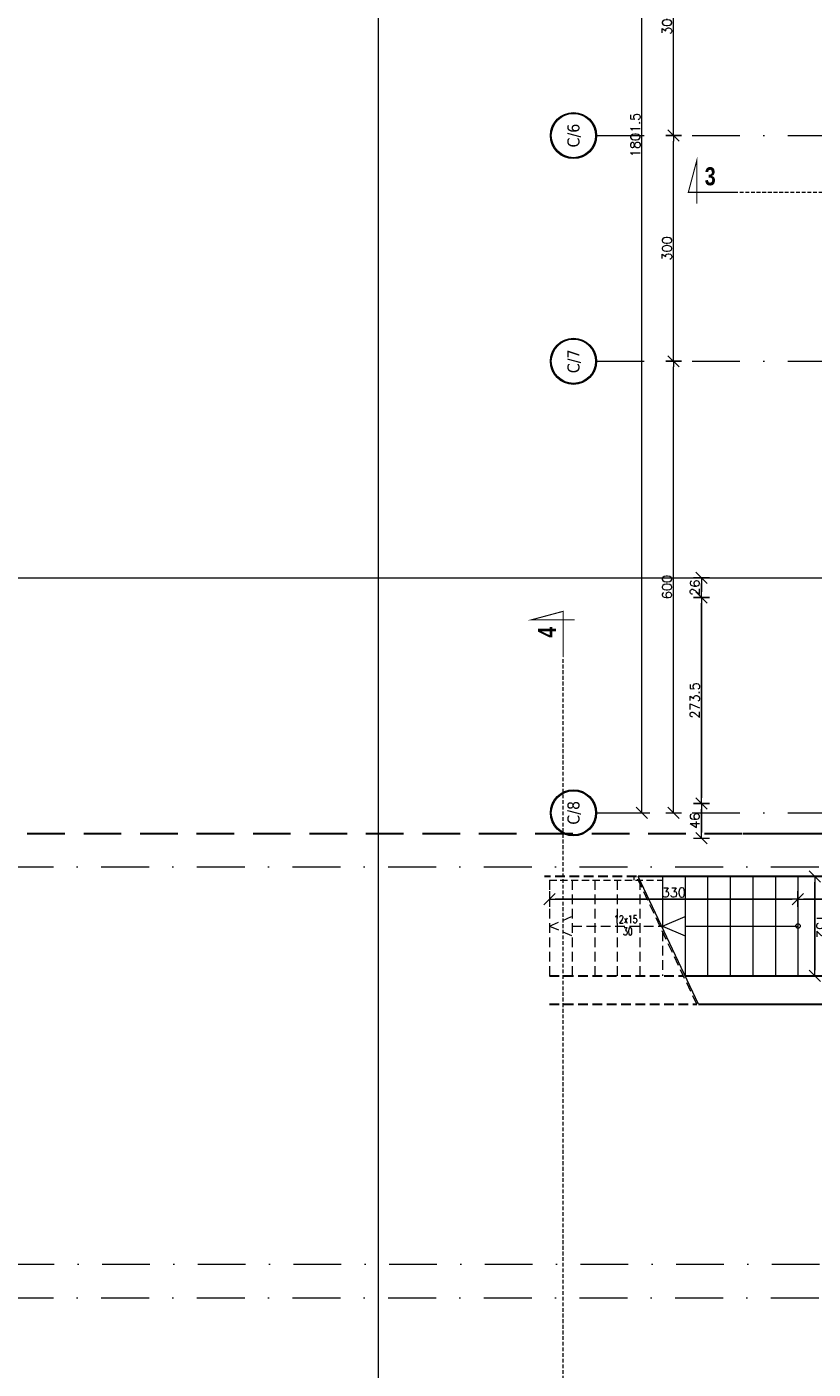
# Model space of a CAD drawing. Header units: millimetres. Extents: x 23192 to 177760, y -399809 to -79279.
# Tile 105 of 256: x 50813 to 51858, y -198166 to -196383. Entities that reach past the tile are written whole.
import ezdxf
from ezdxf.enums import TextEntityAlignment as Align

# ---------------------------------------------------------------- set-up
doc = ezdxf.new("R2010")
doc.units = ezdxf.units.MM
for name, pattern in [('6279-A-FP00$0$DASHED', [0.75, 0.5, -0.25]), ('CARKOVANA', [7.5, 5, -2.5]), ('DASHDOT', [25.4, 12.7, -6.35, 0, -6.35]), ('HIDDEN', [9.525, 6.35, -3.175]), ('HIDDEN2', [4.7625, 3.175, -1.5875])]:
    doc.linetypes.add(name, pattern=pattern)
doc.layers.get('0').update_dxf_attribs({"lineweight": 0})
for name, color, linetype, lineweight in [('!! 0_ Istn-sciany', 3, 'Continuous', 30), ('!! 0_ Istn-widok', 1, 'Continuous', 15), ('!! 0_ Opis', 8, 'Continuous', 13), ('!! 0_Istn-cienka', 4, 'Continuous', 9), ('!! wymiary osi', 250, 'Continuous', 9), ('0-osie-liniA', 14, 'DASHDOT', 5), ('0-osie-tx', 66, 'Continuous', 9)]:
    doc.layers.add(name, color=color, linetype=linetype, lineweight=lineweight)
doc.layers.add('!! 0_ramki', color=66, linetype='Continuous', lineweight=9, plot=False)
doc.layers.add('!! 1_Wyburzenia', color=252, linetype='CARKOVANA', lineweight=13, true_color=0x696969)
doc.styles.add('SIMPLEX', font='simplex.shx', dxfattribs={"width": 0.77})
doc.styles.add('STYLE7', font='ARIALNB.TTF')
doc.styles.add('TAHOMA', font='tahoma.ttf')
doc.styles.add('TXT', font='simplex.shx')
doc.dimstyles.new('DIM50', dxfattribs={"dimscale": 5, "dimtxt": 2.5, "dimasz": 1.5, "dimexe": 0, "dimexo": 0, "dimgap": 0.5, "dimtad": 1, "dimdec": 4, "dimrnd": 0.5, "dimdsep": 46, "dimtxsty": 'TXT', "dimblk1": 'TICK1', "dimblk2": 'TICK1', "dimsah": 1, "dimcen": 0, "dimse1": 1, "dimse2": 1, "dimclrd": 1, "dimclre": 7, "dimclrt": 9, "dimadec": 0, "dimazin": 0, "dimtfac": 1, "dimtdec": 4, "dimtmove": 2, "dimatfit": 3, "dimldrblk": 'TICK1', "dimfxl": 1, "dimtolj": 1, "dimarcsym": 0})

# ---------------------------------------------------------------- blocks, each defined once
blk = doc.blocks.new('*U81')
h = blk.add_hatch(color=256)
edge = h.paths.add_edge_path()
edge.add_arc((0, 0), 30.6, 0, 360)
edge = h.paths.add_edge_path(flags=17)
edge.add_arc((0, 0), 29.4, 0, 360)
for radius in [30.6, 29.4]:
    blk.add_circle((0, 0), radius)
at = {"style": 'TAHOMA', "flags": 8}
blk.add_attdef('ANSICHTSNUMMER', text='', height=16, dxfattribs=at).set_placement((0, 0), align=Align.MIDDLE_CENTER)
blk = doc.blocks.new('TICK1')
at = {"color": 2}
blk.add_line((-1, -1), (1, 1), dxfattribs=at)
at = {"color": 0}
for p, q in [((0, 0), (-1, 0)), ((0, -1.4), (0, 1.4))]:
    blk.add_line(p, q, dxfattribs=at)
blk = doc.blocks.new('*D3769')
at = {"layer": '!! wymiary osi', "color": 1, "lineweight": -2, "transparency": 16777216}
blk.add_line((51630.4, -197482.6), (51630.4, -195696.1), dxfattribs=at)
at = {"layer": 'DEFPOINTS', "color": 0, "transparency": 16777216}
for p in [(51630.4, -195688.6), (51851.7, -195688.6), (51851.7, -197490.1)]:
    blk.add_point(p, dxfattribs=at)
at = {"layer": '!! wymiary osi', "color": 1, "lineweight": -2, "transparency": 16777216, "xscale": 7.5, "yscale": 7.5, "zscale": 7.5}
for p, rotation in [((51630.4, -195688.6), 90), ((51630.4, -197490.1), 270)]:
    blk.add_blockref('TICK1', p, dxfattribs=dict(at, rotation=rotation))
at = {"layer": '!! wymiary osi', "color": 9, "transparency": 16777216, "insert": (51621.7, -196589.3), "char_height": 12.5, "attachment_point": 5, "rotation": 90, "style": 'TXT'}
blk.add_mtext('\\A1;1801.5', dxfattribs=at)
blk = doc.blocks.new('*D3770')
at = {"layer": '!! wymiary osi', "color": 1, "lineweight": -2, "transparency": 16777216}
blk.add_line((51672.5, -197482.6), (51672.5, -196897.6), dxfattribs=at)
at = {"layer": 'DEFPOINTS', "color": 0, "transparency": 16777216}
for p in [(51630.4, -196890.1), (51672.5, -196890.1), (51630.4, -197490.1)]:
    blk.add_point(p, dxfattribs=at)
at = {"layer": '!! wymiary osi', "color": 1, "lineweight": -2, "transparency": 16777216, "xscale": 7.5, "yscale": 7.5, "zscale": 7.5}
for p, rotation in [((51672.5, -196890.1), 90), ((51672.5, -197490.1), 270)]:
    blk.add_blockref('TICK1', p, dxfattribs=dict(at, rotation=rotation))
at = {"layer": '!! wymiary osi', "color": 9, "transparency": 16777216, "insert": (51663.7, -197190.1), "char_height": 12.5, "attachment_point": 5, "rotation": 90, "style": 'TXT'}
blk.add_mtext('\\A1;600', dxfattribs=at)
blk = doc.blocks.new('*D3771')
at = {"layer": '!! wymiary osi', "color": 1, "lineweight": -2, "transparency": 16777216}
blk.add_line((51672.5, -196882.6), (51672.5, -196597.6), dxfattribs=at)
at = {"layer": 'DEFPOINTS', "color": 0, "transparency": 16777216}
for p in [(51672.5, -196590.1), (51672.5, -196590.1), (51630.4, -196890.1)]:
    blk.add_point(p, dxfattribs=at)
at = {"layer": '!! wymiary osi', "color": 1, "lineweight": -2, "transparency": 16777216, "xscale": 7.5, "yscale": 7.5, "zscale": 7.5}
for p, rotation in [((51672.5, -196590.1), 90), ((51672.5, -196890.1), 270)]:
    blk.add_blockref('TICK1', p, dxfattribs=dict(at, rotation=rotation))
at = {"layer": '!! wymiary osi', "color": 9, "transparency": 16777216, "insert": (51663.7, -196740.1), "char_height": 12.5, "attachment_point": 5, "rotation": 90, "style": 'TXT'}
blk.add_mtext('\\A1;300', dxfattribs=at)
blk = doc.blocks.new('*D3772')
at = {"layer": '!! wymiary osi', "color": 1, "lineweight": -2, "transparency": 16777216}
blk.add_line((51672.5, -196582.6), (51672.5, -196297.6), dxfattribs=at)
at = {"layer": 'DEFPOINTS', "color": 0, "transparency": 16777216}
for p in [(51672.5, -196290.1), (51672.5, -196290.1), (51672.5, -196590.1)]:
    blk.add_point(p, dxfattribs=at)
at = {"layer": '!! wymiary osi', "color": 1, "lineweight": -2, "transparency": 16777216, "xscale": 7.5, "yscale": 7.5, "zscale": 7.5}
for p, rotation in [((51672.5, -196290.1), 90), ((51672.5, -196590.1), 270)]:
    blk.add_blockref('TICK1', p, dxfattribs=dict(at, rotation=rotation))
at = {"layer": '!! wymiary osi', "color": 9, "transparency": 16777216, "insert": (51663.7, -196440.1), "char_height": 12.5, "attachment_point": 5, "rotation": 90, "style": 'TXT'}
blk.add_mtext('\\A1;300', dxfattribs=at)
blk = doc.blocks.new('*D2527')
at = {"layer": '!! wymiary osi', "color": 1, "lineweight": -2, "transparency": 16777216}
blk.add_line((51709.5, -197122.3), (51709.5, -197133.5), dxfattribs=at)
at = {"layer": 'DEFPOINTS', "color": 0, "transparency": 16777216}
for p in [(52016.7, -197114.8), (51709.5, -197141), (52010.7, -197141)]:
    blk.add_point(p, dxfattribs=at)
at = {"layer": '!! wymiary osi', "color": 1, "lineweight": -2, "transparency": 16777216, "xscale": 7.5, "yscale": 7.5, "zscale": 7.5}
for p, rotation in [((51709.5, -197114.8), 90), ((51709.5, -197141), 270)]:
    blk.add_blockref('TICK1', p, dxfattribs=dict(at, rotation=rotation))
at = {"layer": '!! wymiary osi', "color": 9, "transparency": 16777216, "insert": (51700.7, -197127.9), "char_height": 12.5, "attachment_point": 5, "rotation": 90, "style": 'TXT'}
blk.add_mtext('\\A1;26', dxfattribs=at)
blk = doc.blocks.new('*D2528')
at = {"layer": '!! wymiary osi', "color": 1, "lineweight": -2, "transparency": 16777216}
blk.add_line((51709.5, -197148.5), (51709.5, -197407.1), dxfattribs=at)
at = {"layer": 'DEFPOINTS', "color": 0, "transparency": 16777216}
for p in [(52010.7, -197141), (51709.5, -197414.6), (52010.7, -197414.6)]:
    blk.add_point(p, dxfattribs=at)
at = {"layer": '!! wymiary osi', "color": 1, "lineweight": -2, "transparency": 16777216, "xscale": 7.5, "yscale": 7.5, "zscale": 7.5}
for p, rotation in [((51709.5, -197141), 90), ((51709.5, -197414.6), 270)]:
    blk.add_blockref('TICK1', p, dxfattribs=dict(at, rotation=rotation))
at = {"layer": '!! wymiary osi', "color": 9, "transparency": 16777216, "insert": (51700.7, -197277.8), "char_height": 12.5, "attachment_point": 5, "rotation": 90, "style": 'TXT'}
blk.add_mtext('\\A1;273.5', dxfattribs=at)
blk = doc.blocks.new('*D2529')
at = {"layer": '!! wymiary osi', "color": 1, "lineweight": -2, "transparency": 16777216}
blk.add_line((51709.5, -197422.1), (51709.5, -197453.1), dxfattribs=at)
at = {"layer": 'DEFPOINTS', "color": 0, "transparency": 16777216}
for p in [(52010.7, -197414.6), (51709.5, -197460.6), (52010.7, -197460.6)]:
    blk.add_point(p, dxfattribs=at)
at = {"layer": '!! wymiary osi', "color": 1, "lineweight": -2, "transparency": 16777216, "xscale": 7.5, "yscale": 7.5, "zscale": 7.5}
for p, rotation in [((51709.5, -197414.6), 90), ((51709.5, -197460.6), 270)]:
    blk.add_blockref('TICK1', p, dxfattribs=dict(at, rotation=rotation))
at = {"layer": '!! wymiary osi', "color": 9, "transparency": 16777216, "insert": (51700.7, -197437.6), "char_height": 12.5, "attachment_point": 5, "rotation": 90, "style": 'TXT'}
blk.add_mtext('\\A1;46', dxfattribs=at)
blk = doc.blocks.new('oznaczenie przekroi')
at = {"layer": '!! 0_ Opis', "color": 2, "const_width": 1.44}
for points in [[(87812.4, -196602.5), (87751.6, -196602.5), (87762.8, -196560.4), (87762.8, -196617.7)], [(87812.4, -196602.5), (87751.6, -196602.5), (87762.8, -196560.4), (87762.8, -196617.7)], [(87585.4, -197220.1), (87585.4, -197159.3), (87543.3, -197170.6), (87600.6, -197170.6)], [(87585.4, -197220.1), (87585.4, -197159.3), (87543.3, -197170.6), (87600.6, -197170.6)]]:
    blk.add_lwpolyline(points, dxfattribs=at)
at = {"layer": '!! 1_Wyburzenia'}
for points in [[(87812.4, -196602.5), (89794.5, -196602.5)], [(87585.4, -199785.2), (87585.4, -197220.1)]]:
    blk.add_lwpolyline(points, dxfattribs=at)
at = {"layer": '!! 0_ Opis', "color": 9, "style": 'STYLE7', "text_generation_flag": 6, "width": 0.95}
for s, rotation, p in [('3', 180, (87773.4, -196593.1)), ('4', 270, (87576, -197194.5))]:
    blk.add_text(s, height=24, rotation=rotation, dxfattribs=at).set_placement(p)
blk = doc.blocks.new('*D4148')
at = {"color": 1, "lineweight": -2, "transparency": 16777216}
blk.add_line((51860.1, -197636.1), (51860.1, -197519.1), dxfattribs=at)
at = {"layer": 'DEFPOINTS', "color": 0, "transparency": 16777216}
for p in [(51837.7, -197511.6), (51860.1, -197511.6), (51837.7, -197643.6)]:
    blk.add_point(p, dxfattribs=at)
at = {"color": 1, "lineweight": -2, "transparency": 16777216, "xscale": 7.5, "yscale": 7.5, "zscale": 7.5}
for p, rotation in [((51860.1, -197511.6), 90), ((51860.1, -197643.6), 270)]:
    blk.add_blockref('TICK1', p, dxfattribs=dict(at, rotation=rotation))
at = {"color": 9, "transparency": 16777216, "insert": (51868.9, -197577.6), "char_height": 12.5, "attachment_point": 5, "rotation": 270, "style": 'TXT'}
blk.add_mtext('\\A1;132', dxfattribs=at)
blk = doc.blocks.new('*D4149')
at = {"color": 1, "lineweight": -2, "transparency": 16777216}
blk.add_line((51991.2, -197541.7), (51845.2, -197541.7), dxfattribs=at)
at = {"layer": 'DEFPOINTS', "color": 0, "transparency": 16777216}
for p in [(51837.7, -197511.6), (51998.7, -197511.6), (51837.7, -197541.7)]:
    blk.add_point(p, dxfattribs=at)
at = {"color": 1, "lineweight": -2, "transparency": 16777216, "xscale": 7.5, "yscale": 7.5, "zscale": 7.5, "rotation": 180}
blk.add_blockref('TICK1', (51837.7, -197541.7), dxfattribs=at)
at = {"color": 1, "lineweight": -2, "transparency": 16777216, "xscale": 7.5, "yscale": 7.5, "zscale": 7.5}
blk.add_blockref('TICK1', (51998.7, -197541.7), dxfattribs=at)
at = {"color": 9, "transparency": 16777216, "insert": (51918.2, -197533), "char_height": 12.5, "attachment_point": 5, "style": 'TXT'}
blk.add_mtext('\\A1;161', dxfattribs=at)
blk = doc.blocks.new('*D4150')
at = {"color": 1, "lineweight": -2, "transparency": 16777216}
blk.add_line((51830.2, -197541.7), (51515.2, -197541.7), dxfattribs=at)
at = {"layer": 'DEFPOINTS', "color": 0, "transparency": 16777216}
for p in [(51837.7, -197511.6), (51507.7, -197541.7), (51507.7, -197541.7)]:
    blk.add_point(p, dxfattribs=at)
at = {"color": 1, "lineweight": -2, "transparency": 16777216, "xscale": 7.5, "yscale": 7.5, "zscale": 7.5, "rotation": 180}
blk.add_blockref('TICK1', (51507.7, -197541.7), dxfattribs=at)
at = {"color": 1, "lineweight": -2, "transparency": 16777216, "xscale": 7.5, "yscale": 7.5, "zscale": 7.5}
blk.add_blockref('TICK1', (51837.7, -197541.7), dxfattribs=at)
at = {"color": 9, "transparency": 16777216, "insert": (51672.7, -197533), "char_height": 12.5, "attachment_point": 5, "style": 'TXT'}
blk.add_mtext('\\A1;330', dxfattribs=at)
blk = doc.blocks.new('BLOK OSI')
at = {"layer": '0-osie-liniA', "ltscale": 5}
for points in [[(51570.03302, -196590.0883), (53810.60983, -196590.0883)], [(51570.03302, -196890.0883), (53810.60983, -196890.0883)], [(51570.03302, -197490.0883), (53810.60983, -197490.0883)], [(48624.30568, -197562.0883), (53810.60983, -197562.0883)], [(48625.50568, -198090.0883), (53810.60983, -198090.0883)], [(48624.30568, -198134.5883), (52188.53244, -198134.5883)]]:
    blk.add_lwpolyline(points, dxfattribs=at)
at = {"layer": '0-osie-tx'}
ref = blk.add_blockref('*U81', (51539.43302, -196590.0883), dxfattribs=dict(at, rotation=270))
ref.add_attrib('ANSICHTSNUMMER', 'C/6', dxfattribs={"layer": '0', "height": 16, "rotation": 90, "style": 'TAHOMA', "flags": 8}).set_placement((51539.43302, -196590.0883), align=Align.MIDDLE_CENTER)
ref = blk.add_blockref('*U81', (51539.43302, -196890.0883), dxfattribs=dict(at, rotation=270))
ref.add_attrib('ANSICHTSNUMMER', 'C/7', dxfattribs={"layer": '0', "height": 16, "rotation": 90, "style": 'TAHOMA', "flags": 8}).set_placement((51539.43302, -196890.0883), align=Align.MIDDLE_CENTER)
ref = blk.add_blockref('*U81', (51539.43302, -197490.0883), dxfattribs=dict(at, rotation=270))
ref.add_attrib('ANSICHTSNUMMER', 'C/8', dxfattribs={"layer": '0', "height": 16, "rotation": 90, "style": 'TAHOMA', "flags": 8}).set_placement((51539.43302, -197490.0883), align=Align.MIDDLE_CENTER)
at = {"layer": '!! wymiary osi'}
for base, p1, p2, picture, middle in [((51630.43546, -195688.5883), (51851.71142, -197490.0883), (51851.71142, -195688.5883), '*D3769', (51621.68546, -196589.3383)), ((51672.45727, -196290.0883), (51672.45727, -196590.0883), (51672.45727, -196290.0883), '*D3772', (51663.70727, -196440.0883)), ((51672.45727, -196590.0883), (51630.43546, -196890.0883), (51672.45727, -196590.0883), '*D3771', (51663.70727, -196740.0883)), ((51672.45727, -196890.0883), (51630.43546, -197490.0883), (51630.43546, -196890.0883), '*D3770', (51663.70727, -197190.0883))]:
    dim = blk.add_linear_dim(base=base, p1=p1, p2=p2, angle=90, dimstyle='DIM50', dxfattribs=at)
    dim.commit()
    dim.dimension.update_dxf_attribs({"geometry": picture, "text_midpoint": middle})

msp = doc.modelspace()

# ---------------------------------------------------------------- linework, layer by layer
at = {"layer": '!! 0_ Istn-sciany', "linetype": '6279-A-FP00$0$DASHED', "ltscale": 100}
msp.add_lwpolyline([(49161.71142, -198251.5883), (49238.71142, -198251.5883), (49238.71142, -197454.5883), (51966.71142, -197454.5883)], dxfattribs=at)
at = {"layer": '!! 0_ Istn-sciany'}
for points in [[(51764.71142, -197454.5883), (51960.71142, -197454.5883)], [(52010.71142, -197511.5883), (51625.34922, -197511.5883)], [(51687.71142, -197643.5883), (52010.71142, -197643.5883)], [(51705.66418, -197681.5883), (51966.71142, -197681.5883)]]:
    msp.add_lwpolyline(points, dxfattribs=at)
at = {"layer": '!! 0_ Istn-sciany', "linetype": 'HIDDEN', "ltscale": 2}
for points in [[(51623.13725, -197511.5883), (51500.88727, -197511.5883)], [(51507.71142, -197643.5883), (51685.49946, -197643.5883)], [(51507.71142, -197681.5883), (51703.45221, -197681.5883)]]:
    msp.add_lwpolyline(points, dxfattribs=at)
at = {"layer": '!! 0_ Istn-widok'}
for points in [[(51619.71142, -197512.23986), (51619.71142, -197516.5883)], [(51705.66418, -197681.5883), (51625.34922, -197511.5883)], [(51657.71142, -197511.5883), (51657.71142, -197580.0883)], [(51687.71142, -197511.5883), (51687.71142, -197643.5883)], [(51717.71142, -197511.5883), (51717.71142, -197643.5883)], [(51747.71142, -197511.5883), (51747.71142, -197643.5883)], [(51777.71142, -197511.5883), (51777.71142, -197643.5883)], [(51807.71142, -197511.5883), (51807.71142, -197643.5883)], [(51837.71142, -197511.5883), (51837.71142, -197643.5883)], [(51657.71142, -197577.5883), (51687.71142, -197564.70439)], [(51657.71142, -197577.5883), (51687.71142, -197590.47222)], [(51687.71142, -197577.5883), (51837.71142, -197577.5883)]]:
    msp.add_lwpolyline(points, dxfattribs=at)
msp.add_circle((51837.71142, -197577.5883), 3, dxfattribs=at)
at = {"layer": '!! 0_Istn-cienka', "linetype": 'HIDDEN', "ltscale": 2}
for points in [[(51507.71142, -197516.5883), (51507.71142, -197643.5883)], [(51537.71142, -197516.5883), (51537.71142, -197643.5883)], [(51567.71142, -197516.5883), (51567.71142, -197643.5883)], [(51597.71142, -197516.5883), (51597.71142, -197643.5883)], [(51703.45221, -197681.5883), (51623.13725, -197511.5883)], [(51627.71142, -197516.5883), (51627.71142, -197643.5883)], [(51507.71142, -197577.5883), (51537.71142, -197564.70439)], [(51507.71142, -197577.5883), (51537.71142, -197590.47222)], [(51537.71142, -197577.5883), (51657.71142, -197577.5883)], [(51657.71142, -197584.7703), (51657.71142, -197643.5883)]]:
    msp.add_lwpolyline(points, dxfattribs=at)
at = {"layer": '!! 0_ramki'}
for points in [[(51280.42916, -198945.67237), (51280.42916, -194745.67237), (54250.42916, -194745.67237), (54250.42916, -198945.67237)], [(48565.42916, -197114.84055), (52765.42916, -197114.84055), (52765.42916, -200084.84055), (48565.42916, -200084.84055)]]:
    msp.add_lwpolyline(points, close=True, dxfattribs=at)
at = {"layer": '!! 1_Wyburzenia', "linetype": 'HIDDEN2', "ltscale": 3}
msp.add_lwpolyline([(51507.71142, -197516.5883), (51657.71142, -197516.5883)], dxfattribs=at)

# ---------------------------------------------------------------- block references
at = {"layer": '!! 1_Wyburzenia'}
msp.add_blockref('oznaczenie przekroi', (-36059.54271, 0), dxfattribs=at)
at = {"layer": '!! wymiary osi'}
msp.add_blockref('BLOK OSI', (0, 63), dxfattribs=at)

# ---------------------------------------------------------------- texts
at = {"layer": '!! 0_ Opis', "style": 'SIMPLEX', "width": 0.75}
for s, p in [('12x15', (51593.43751, -197573.55401)), ('30', (51605.28834, -197589.70508))]:
    msp.add_text(s, height=10, dxfattribs=at).set_placement(p)

# ---------------------------------------------------------------- dimensions: what is measured, and where the dimension line sits
at = {"layer": '!! wymiary osi'}
for base, p1, p2, picture, middle in [((51709.45396, -197141.00238), (52016.71142, -197114.84055), (52010.71142, -197141.00238), '*D2527', (51700.70396, -197127.92146)), ((51709.45396, -197414.5883), (52010.71142, -197141.00238), (52010.71142, -197414.5883), '*D2528', (51700.70396, -197277.79534)), ((51709.45396, -197460.5883), (52010.71142, -197414.5883), (52010.71142, -197460.5883), '*D2529', (51700.70396, -197437.5883))]:
    dim = msp.add_linear_dim(base=base, p1=p1, p2=p2, angle=90, dimstyle='DIM50', dxfattribs=at)
    dim.commit()
    dim.dimension.update_dxf_attribs({"geometry": picture, "text_midpoint": middle})
for p1, distance, picture, middle in [((51837.71142, -197643.5883), -22.42374, '*D4148', (51868.88516, -197577.5883)), ((51998.72108, -197511.5883), 30.11315, '*D4149', (51918.21625, -197532.95145))]:
    dim = msp.add_aligned_dim(p1=p1, p2=(51837.71142, -197511.5883), distance=distance, dimstyle='DIM50')
    dim.commit()
    dim.dimension.update_dxf_attribs({"geometry": picture, "text_midpoint": middle})
dim = msp.add_linear_dim(base=(51507.71142, -197541.70145), p1=(51837.71142, -197511.5883), p2=(51507.71142, -197541.70145), dimstyle='DIM50')
dim.commit()
dim.dimension.update_dxf_attribs({"geometry": '*D4150', "text_midpoint": (51672.71142, -197532.95145)})

doc.saveas('drawing.dxf')
